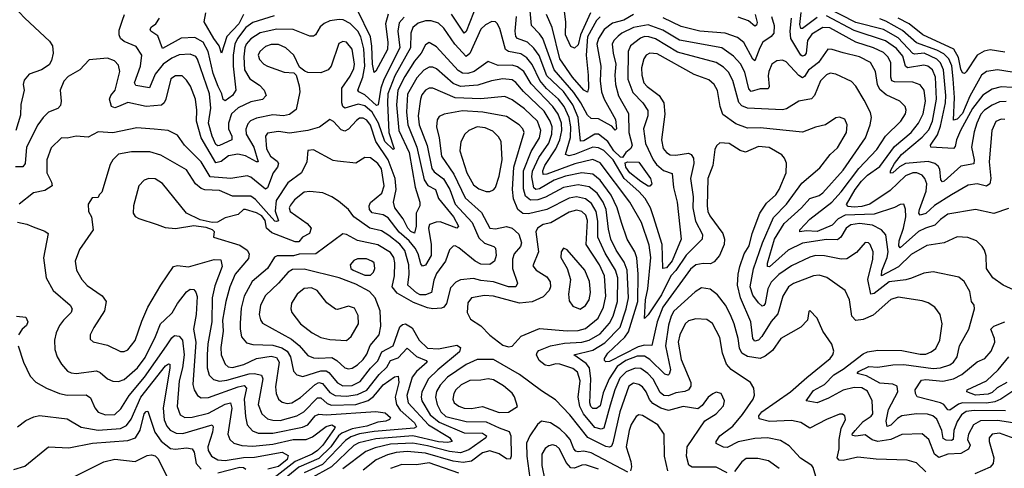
# Model space of a CAD drawing. Extents: x 1246169 to 1426871, y 660025 to 763458.
# Tile 53 of 256: x 1274208 to 1279562, y 691889 to 694327. Entities that reach past the tile are written whole.
import ezdxf

# ---------------------------------------------------------------- set-up
doc = ezdxf.new("R2010")
doc.units = 0

msp = doc.modelspace()

# ---------------------------------------------------------------- linework, layer by layer
at = {"layer": '0CON20XD'}
for points in [[(1276715, 694468.1), (1276635, 694263.3), (1276625, 694254.6), (1276556.6, 694356.6)], [(1274142.7, 694435), (1274235, 694335.5), (1274370.5, 694210.5), (1274386.5, 694185), (1274389.5, 694145), (1274380.5, 694105), (1274368.1, 694081.9), (1274326, 694055), (1274258.9, 694031.1), (1274232.2, 693997.8), (1274226.7, 693975), (1274231.9, 693945), (1274214, 693866), (1274212.1, 693807.9), (1274187.5, 693725)], [(1277311.3, 694365), (1277256.7, 694245), (1277245, 694191.5), (1277225, 694171.8), (1277205, 694180.8), (1277176, 694245), (1277177.3, 694315), (1277164.3, 694415)], [(1279605, 693958.7), (1279545, 693963), (1279495, 693950), (1279445, 693918), (1279388.4, 693845), (1279323.9, 693725), (1279302.3, 693675), (1279295, 693637.5), (1279285, 693627.5), (1279162.5, 693635), (1279161.1, 693645), (1279198.6, 693701.4), (1279215, 693748.5), (1279241.8, 693875), (1279243.7, 693915), (1279231.8, 694055), (1279215, 694093.3), (1279195, 694113.6), (1279126.7, 694145), (1279075, 694139.8), (1279065, 694144.3), (1278985, 694228.5), (1278905, 694273.2), (1278755, 694311.6), (1278595, 694393.4)], [(1276148.6, 693861.4), (1276085, 693918.5), (1276052.7, 693935), (1276045.9, 693945), (1276073.8, 694015), (1276084.2, 694075), (1276078.4, 694168.4), (1276063.4, 694235), (1276046.9, 694265), (1276005, 694306.8), (1275966.8, 694326.8), (1275945, 694329.2), (1275895, 694321.6), (1275863.2, 694306.8), (1275842, 694288), (1275816.4, 694245), (1275805, 694238.2), (1275785, 694237.8), (1275695, 694274.7), (1275606.4, 694276.4), (1275515, 694256.2), (1275465, 694223.9), (1275438.8, 694195), (1275431.2, 694175), (1275425.8, 694125), (1275430.6, 694055), (1275458.4, 694005), (1275511.2, 693971.2), (1275537.9, 693945), (1275547.9, 693915), (1275527.3, 693892.7), (1275465, 693881), (1275395, 693848.1), (1275359.7, 693815), (1275342.6, 693765), (1275342.3, 693735), (1275360.7, 693695), (1275362.2, 693675), (1275295, 693643.8), (1275285, 693641.4), (1275275, 693648.9), (1275253.6, 693693.6), (1275234.9, 693765), (1275246.7, 693846.7), (1275240.3, 693925), (1275175, 694113.5), (1275165, 694126.5), (1275135, 694139.5), (1275075, 694136.2), (1275035, 694117.6), (1274987.2, 694085), (1274945, 694032), (1274912.8, 693957.2), (1274839, 693969), (1274832.4, 693985), (1274865.2, 694075), (1274872.7, 694135), (1274840.9, 694180.9), (1274775, 694208.7), (1274755.3, 694225), (1274748.2, 694245), (1274748.8, 694271.2), (1274766.5, 694325), (1274778, 694355)], [(1275591.2, 694348.8), (1275475, 694311.7), (1275436.7, 694285), (1275392.7, 694225), (1275378.4, 694195), (1275367.8, 694135), (1275368.4, 694075), (1275382.3, 693945), (1275364.6, 693915), (1275325, 693886.4), (1275315, 693894), (1275307.1, 693925), (1275286.6, 693965), (1275260.7, 694035), (1275232.3, 694155), (1275205, 694205.7), (1275160.6, 694230.6), (1275085, 694227.5), (1274985, 694170.5), (1274959.2, 694239.2), (1274921.4, 694265), (1274917.1, 694275), (1274925, 694289.4), (1274947.5, 694305), (1274967.1, 694335)], [(1275425.5, 694355), (1275400, 694305), (1275335, 694235.7), (1275305, 694145.8), (1275292.3, 694185), (1275262.7, 694225), (1275211.5, 694315), (1275220, 694365)], [(1276212.1, 694357.9), (1276196.4, 694305), (1276210, 694205), (1276208.4, 694165), (1276145, 694046.7), (1276135, 694040.8), (1276125.4, 694085.4), (1276123.5, 694183.5), (1276114.9, 694235), (1276045, 694380)], [(1276298.2, 694341.8), (1276270.4, 694309.6), (1276264.8, 694265.2), (1276275.4, 694175), (1276188.4, 694001.6), (1276171.4, 693955), (1276157, 693865), (1276148.6, 693861.4)], [(1279585, 693300.6), (1279505, 693273.5), (1279405.3, 693295.3), (1279255, 693269.4), (1279215, 693240.9), (1279185, 693209.7), (1279133.6, 693195), (1279095, 693175.9), (1278995, 693087.8), (1278988.5, 693098.5), (1278989.4, 693125), (1279013.8, 693195), (1279026, 693255), (1279025, 693297.5), (1279015, 693324.2), (1278995, 693322.2), (1278964.3, 693305.8), (1278855, 693269.8), (1278695.8, 693264.2), (1278658.1, 693245), (1278625, 693211.2), (1278545, 693175.9), (1278485, 693180.4), (1278450, 693175), (1278449.4, 693185), (1278505, 693242.8), (1278623.8, 693335), (1278675, 693390.9), (1278771, 693519), (1278868.8, 693621.2), (1278915.6, 693694.4), (1278999.3, 693775), (1279023.8, 693815), (1279027.7, 693835), (1279021.9, 693855), (1278994.1, 693884.1), (1278918.8, 693918.8), (1278885, 693947.8), (1278871.6, 693975), (1278860.8, 694045), (1278833.8, 694095), (1278775, 694125.6), (1278685, 694147.1), (1278625, 694166.2), (1278603.1, 694166.9), (1278550.8, 694095), (1278497.7, 694052.3), (1278475, 694017.9), (1278465, 694012), (1278445, 694023.5), (1278375, 694098.5), (1278355, 694107.1), (1278325, 694104.6), (1278297.3, 694085), (1278280.6, 694045), (1278276.9, 694023.1), (1278282.8, 693965), (1278278.3, 693951.7), (1278235, 693951.1), (1278185, 693937.9), (1278172, 693952), (1278151.8, 694041.8), (1278127.2, 694087.2), (1278089.8, 694129.8), (1278025, 694174.3), (1277795, 694216.7), (1277705, 694271.2), (1277625, 694300.1), (1277545, 694285.8), (1277481.8, 694255), (1277461.8, 694238.2), (1277439.3, 694215), (1277430.4, 694195), (1277434.4, 694145), (1277449.6, 694085), (1277444.3, 694025), (1277448, 693975), (1277463.7, 693913.7), (1277517.9, 693817.9), (1277519.6, 693715), (1277537.7, 693645), (1277531.9, 693628.1), (1277504.5, 693605), (1277485, 693578.1), (1277475, 693579.3), (1277438.5, 693615), (1277405.7, 693665.7), (1277355, 693705.2), (1277335, 693704.8), (1277275, 693668.9), (1277257.8, 693667.8), (1277243.8, 693795), (1277215.8, 693865), (1277165, 693936.2), (1277075, 694022.7), (1277032.3, 694132.3), (1277003.2, 694173.2), (1276968.7, 694205), (1276915, 694224.3), (1276905.2, 694235.2), (1276901.3, 694265), (1276909.8, 694345)], [(1277545, 694355.1), (1277493.8, 694325), (1277431.2, 694308.8), (1277386.5, 694273.5), (1277355.2, 694225), (1277346.7, 694195), (1277367.5, 694075), (1277363.4, 693995), (1277371.5, 693935), (1277385.4, 693895.4), (1277448.4, 693785), (1277453.8, 693735), (1277445, 693726.9), (1277428.1, 693748.1), (1277405, 693760.8), (1277355, 693789.1), (1277315, 693790), (1277295, 693807.5), (1277260, 693875), (1277221.1, 693931.1), (1277114.8, 694055), (1277052, 694225), (1277035, 694250.9), (1276990.3, 694295), (1276984.4, 694375)], [(1277365, 694343.3), (1277345, 694322.2), (1277296, 694235), (1277288.3, 694135), (1277299.8, 694025), (1277300.7, 693955), (1277295, 693933.8), (1277275, 693944.7), (1277214.2, 694015), (1277145.7, 694115), (1277104, 694285), (1277072.1, 694355)], [(1278295.3, 694345), (1278310.9, 694295), (1278309.2, 694255), (1278295, 694236.4), (1278248.2, 694205), (1278231.7, 694175), (1278205, 694104.4), (1278195, 694112.5), (1278145, 694203.9), (1278110.4, 694230.4), (1278043.7, 694253.7), (1277906.2, 694265), (1277805, 694290), (1277707.2, 694337.2)], [(1278207.5, 694355), (1278218.2, 694311.8), (1278215, 694298.1), (1278205, 694291.8), (1278170.6, 694320.6), (1278115, 694341.2)], [(1279565, 693784.6), (1279545, 693786.2), (1279515.3, 693774.7), (1279493.8, 693725), (1279480, 693555), (1279488.4, 693465), (1279483.8, 693435), (1279465, 693422.2), (1279415, 693434.7), (1279365, 693428), (1279275.5, 693374.5), (1279182.3, 693317.7), (1279135, 693274.2), (1279104.2, 693264.2), (1279097.5, 693275), (1279100, 693295), (1279136.2, 693395), (1279140.5, 693435), (1279129.7, 693465), (1279115, 693482.8), (1279085.8, 693495), (1279065, 693495.2), (1279025, 693478.4), (1278940.6, 693399.4), (1278831.3, 693325), (1278788, 693312), (1278745, 693308.3), (1278712.6, 693312.6), (1278702.9, 693322.9), (1278750.7, 693405), (1278785, 693450.2), (1278817.9, 693482.1), (1278885, 693530), (1278965, 693638), (1279054.8, 693715), (1279094.8, 693765), (1279119.8, 693815), (1279133.3, 693885), (1279126.2, 693945), (1279103.9, 693973.9), (1279065, 693987.6), (1278965, 693989), (1278951.1, 693995), (1278944.8, 694014.8), (1278945.2, 694095), (1278928.2, 694125), (1278905, 694148.4), (1278850, 694175), (1278755, 694205.2), (1278613.6, 694283.6), (1278575, 694285.5), (1278515, 694248.1), (1278491.7, 694215), (1278484.7, 694145), (1278475, 694132.8), (1278465, 694129.6), (1278455, 694135.4), (1278401.6, 694225), (1278398.2, 694265), (1278405.5, 694335)], [(1278545, 694339.4), (1278465, 694279.5), (1278455, 694279.6), (1278450.4, 694300.4), (1278457.1, 694367.1)], [(1279397.5, 693717.5), (1279383, 693635), (1279398.8, 693565), (1279396.1, 693543.9), (1279325, 693530.5), (1279235, 693449.2), (1279225, 693445.6), (1279217.3, 693457.3), (1279210.7, 693515), (1279201.8, 693531.8), (1279185, 693545.2), (1279147.2, 693557.2), (1279024.5, 693545.5), (1278992.6, 693527.4), (1278955, 693494.7), (1278942.8, 693492.8), (1278942.9, 693505), (1278964.5, 693545), (1279003, 693595), (1279115, 693689), (1279150.9, 693729.1), (1279170.9, 693775), (1279193.8, 693895), (1279187.1, 694015), (1279170.7, 694055), (1279145.4, 694075), (1279125, 694079.6), (1279035, 694065.3), (1279024.4, 694074.4), (1279009.7, 694129.7), (1278975, 694170), (1278915, 694213), (1278745, 694269), (1278595, 694348.2)], [(1279605, 694041.5), (1279525, 694054.8), (1279465, 694045.3), (1279437.2, 694025), (1279375, 693911.7), (1279335, 693816.9), (1279305, 693786.1), (1279285, 693781.4), (1279290.9, 693905), (1279284.1, 694005.9), (1279276.2, 694076.2), (1279260.4, 694115), (1279232.5, 694142.5), (1279195, 694162.6), (1279085, 694200.9), (1279008.7, 694268.7), (1278918.5, 694318.5), (1278885, 694332.1)], [(1279565, 694150.3), (1279485, 694162.7), (1279453.2, 694156.7), (1279414.8, 694135.2), (1279355, 694043.3), (1279345, 694035.6), (1279335, 694038.1), (1279325, 694058.6), (1279312.5, 694122.5), (1279287.1, 694167.1), (1279118.9, 694245), (1279044.9, 694304.9), (1278985, 694335.6)], [(1278728.2, 693211.8), (1278702.1, 693195), (1278672.4, 693145), (1278655, 693131.2), (1278595, 693132.4), (1278465, 693112), (1278387.2, 693075), (1278285, 692984.8), (1278275, 692986), (1278273.4, 693003.4), (1278312.3, 693135), (1278365, 693219.7), (1278458.9, 693305), (1278505, 693355.8), (1278555, 693372.3), (1278575, 693386.9), (1278685, 693509.7), (1278807.5, 693685), (1278832.7, 693755), (1278839.2, 693795), (1278833.4, 693823.4), (1278800.7, 693890.7), (1278755, 693966.9), (1278731.1, 693991.1), (1278645, 694031.3), (1278615, 694037.3), (1278595, 694027.2), (1278562.8, 693995), (1278530, 693915), (1278513.6, 693896.4), (1278445, 693884.6), (1278376.8, 693843.2), (1278355, 693836.8), (1278165, 693846.1), (1278135, 693858.9), (1278117.7, 693877.7), (1278085, 693996.9), (1278061.9, 694041.9), (1278035, 694069.2), (1277995.4, 694095), (1277785, 694151.4), (1277665, 694222.8), (1277628, 694235), (1277605, 694235.2), (1277583.5, 694226.5), (1277529.1, 694185), (1277517, 694155), (1277514.3, 694004.3), (1277541, 693931), (1277596, 693875), (1277623.9, 693833.9), (1277624.2, 693805), (1277599, 693735), (1277611.5, 693655), (1277652.7, 693565), (1277670.1, 693540.1), (1277708.3, 693508.3), (1277755, 693491.4), (1277762.3, 693415), (1277783.5, 693335), (1277805.2, 693135), (1277755, 693015.9), (1277725, 692979.2), (1277704.5, 692974.5), (1277701.8, 693105), (1277654, 693255), (1277638.3, 693305), (1277608.4, 693355), (1277575, 693394.3), (1277495, 693464.3), (1277434.4, 693565), (1277385, 693616.8), (1277355, 693631.6), (1277325, 693634.1), (1277225.2, 693595.2), (1277195, 693588.1), (1277175.4, 693595), (1277202.2, 693687.8), (1277205.1, 693745), (1277196.3, 693795), (1277169, 693855), (1277138.4, 693895), (1277073.2, 693953.2), (1277037, 693997.1), (1276995, 694083.2), (1276965, 694120), (1276932.4, 694142.4), (1276865, 694154.8), (1276850.3, 694165), (1276818.7, 694278.7), (1276805, 694307.1), (1276795, 694315.6), (1276775, 694317.3), (1276739.8, 694300.2), (1276715, 694275.5), (1276656, 694144), (1276635, 694127.3), (1276574.2, 694195), (1276515, 694280.4), (1276485, 694308.2), (1276445, 694320.5), (1276415, 694321.1), (1276375, 694308.7), (1276344.9, 694285.2), (1276335.2, 694255), (1276332.4, 694175), (1276247.6, 694022.4), (1276210.2, 693925), (1276207.3, 693875), (1276215.9, 693715), (1276243.3, 693625), (1276238.8, 693621.2), (1276193.1, 693665), (1276159.4, 693765), (1276125, 693824.8), (1276085, 693860), (1276049, 693869), (1275975, 693845.9), (1275965, 693855.5), (1275958.6, 693875), (1275959.5, 693955), (1276005, 694021.1), (1276025, 694061.9), (1276029, 694085), (1276015, 694167.5), (1275985.6, 694205), (1275965, 694208.2), (1275942.9, 694197.1), (1275901.1, 694075), (1275885, 694054.4), (1275845, 694038.5), (1275775, 694040), (1275757.9, 694047.9), (1275729.2, 694069.2), (1275698.5, 694135), (1275655, 694174.6), (1275615, 694192.4), (1275575, 694191.8), (1275545, 694182.1), (1275513.5, 694155), (1275504.1, 694135), (1275511.2, 694111.2), (1275534.5, 694085), (1275555, 694073.9), (1275645, 694041.9), (1275699.2, 694039.2), (1275711.2, 694025), (1275728.3, 693968.3), (1275730.4, 693935), (1275711.1, 693838.9), (1275675, 693811.6), (1275642.5, 693805), (1275585, 693810.7), (1275495, 693791.4), (1275463.2, 693776.8), (1275449.1, 693760.9), (1275438.2, 693731.8), (1275439.8, 693705), (1275481, 693635), (1275505, 693554.4), (1275495, 693554.7), (1275435, 693587.7), (1275394.4, 693595.6), (1275342.6, 693587.4), (1275303.1, 693556.9), (1275275, 693549), (1275194.4, 693685), (1275169.4, 693775), (1275171.8, 693835), (1275164.1, 693895), (1275136.4, 693966.4), (1275115, 693999.2), (1275091.3, 694021.3), (1275055, 694022.1), (1275030.3, 694005), (1275003.3, 693895), (1274993.6, 693875), (1274978.1, 693861.9), (1274895, 693855.3), (1274795, 693877.9), (1274744.8, 693855.2), (1274725, 693848.6), (1274706.5, 693855), (1274695.8, 693895), (1274703.1, 693915), (1274727.3, 693945), (1274753.1, 694045), (1274745, 694080), (1274722.9, 694102.9), (1274685, 694119.1), (1274585, 694110), (1274535.6, 694055), (1274471.4, 694018.6), (1274447.6, 693992.4), (1274428.5, 693945), (1274433.6, 693885), (1274428.9, 693861.1), (1274414.6, 693845.4), (1274365, 693824.4), (1274335, 693795.6), (1274306.8, 693755), (1274245.4, 693635), (1274236.7, 693545), (1274225, 693527.8), (1274185, 693527.3)], [(1278932.2, 692207.8), (1278983.5, 692305), (1278980, 692335), (1278956.6, 692346.6), (1278885, 692351.5), (1278812.4, 692392.4), (1278762.5, 692405), (1278768.9, 692415), (1278825, 692442.6), (1278875, 692439.2), (1278955, 692452.1), (1279015, 692452.9), (1279175, 692430.7), (1279215, 692435.2), (1279265, 692451.6), (1279285, 692466.1), (1279304.8, 692495), (1279319.1, 692555), (1279368.2, 692645), (1279400.6, 692755), (1279397.5, 692775), (1279382.7, 692795), (1279375, 692850), (1279344.3, 692905), (1279315, 692928.1), (1279175, 692957.5), (1279125, 692949.2), (1279056.7, 692923.3), (1279026.7, 692913.3), (1278935, 692902.7), (1278855, 692839.5), (1278835.4, 692835.4), (1278819.7, 692915), (1278846.9, 693025), (1278848, 693065), (1278832.9, 693105), (1278823.3, 693115), (1278805, 693117.1), (1278758.5, 693061.5), (1278705, 693027.2), (1278675, 693025.3), (1278585, 693043.3), (1278535, 693044.8), (1278503.8, 693036.2), (1278405, 692989.7), (1278335, 692941.6), (1278295, 692900.8), (1278276, 692865), (1278261.1, 692785), (1278255, 692773.1), (1278245, 692771.1), (1278225, 692788.5), (1278195, 692830.9), (1278179.3, 692875), (1278197.5, 692972.5), (1278247.1, 693115), (1278307.6, 693252.4), (1278377.4, 693325), (1278461.3, 693438.7), (1278558.2, 693521.8), (1278614.8, 693595.2), (1278655, 693630.9), (1278703.1, 693715), (1278708.2, 693755), (1278695, 693786), (1278665, 693798), (1278645, 693793.8), (1278588.8, 693755), (1278535, 693742.5), (1278464.6, 693715.4), (1278235, 693740), (1278165, 693736.9), (1278101.1, 693761.1), (1278031.9, 693811.9), (1278016.3, 693855), (1278002.9, 693942.9), (1277985, 693975.6), (1277955, 694000.9), (1277875, 694030.3), (1277675, 694140.9), (1277635, 694145.2), (1277615, 694135.3), (1277602.4, 694115), (1277588.4, 694065), (1277590.5, 694025), (1277602.5, 693985), (1277619.3, 693965), (1277685, 693914.7), (1277710.6, 693875), (1277715.5, 693814.5), (1277697, 693675), (1277706.9, 693626.9), (1277724.8, 693604.8), (1277745, 693592.6), (1277775, 693590.5), (1277845, 693602.1), (1277859.4, 693595), (1277871.5, 693575), (1277874.1, 693545), (1277854.8, 693465), (1277869.4, 693365), (1277867.3, 693305), (1277882.6, 693232.6), (1277920, 693160), (1277918, 693135), (1277831.7, 693048.3), (1277775.1, 692964.9), (1277748, 692935), (1277697.9, 692832.1), (1277625, 692723.5), (1277605, 692702.5), (1277610.6, 692805), (1277622.6, 692865), (1277639.3, 693035), (1277631.5, 693101.5), (1277588.8, 693225), (1277525, 693335.4), (1277365, 693549.4), (1277325, 693567), (1277225.7, 693544.3), (1277075, 693487.6), (1277055, 693486.7), (1277051.7, 693505), (1277062.6, 693535), (1277123.8, 693625), (1277145.6, 693675), (1277156.5, 693725), (1277154.1, 693765), (1277135, 693814.7), (1277106.5, 693855), (1276989.4, 693979.4), (1276948.3, 694045), (1276915, 694070.6), (1276885, 694079.6), (1276809, 694079), (1276755, 694100.5), (1276679.1, 694045), (1276645, 694034.8), (1276615, 694037.3), (1276591.9, 694051.9), (1276475, 694180.3), (1276435, 694203.2), (1276415, 694191.1), (1276391.5, 694145), (1276355, 694102.1), (1276302.1, 694017.9), (1276263.9, 693945), (1276256.6, 693865), (1276269.7, 693725), (1276324.9, 693605), (1276357.8, 693417.8), (1276383.6, 693336.4), (1276383.5, 693315), (1276362.9, 693275), (1276364.4, 693205), (1276355, 693166.7), (1276335, 693176.4), (1276317.5, 693195), (1276292.6, 693245), (1276247.3, 693305), (1276240.8, 693335), (1276254.6, 693405), (1276250.3, 693465), (1276212.2, 693565), (1276143.7, 693665), (1276115, 693754.6), (1276095, 693780.5), (1276075, 693792.6), (1276055, 693791.4), (1276039.8, 693780.2), (1275995, 693732.1), (1275975, 693721.1), (1275955, 693728.5), (1275915, 693774.5), (1275895, 693784.4), (1275837.6, 693742.4), (1275775, 693724.8), (1275675, 693710), (1275615, 693719.3), (1275555, 693710.9), (1275544.6, 693695), (1275549.5, 693625), (1275571.9, 693585), (1275608.4, 693558.4), (1275615.8, 693545), (1275609.2, 693525), (1275585.8, 693495), (1275555, 693413.5), (1275545, 693405.4), (1275465, 693472.3), (1275445, 693479.4), (1275355, 693464.2), (1275242.8, 693472.8), (1275195, 693555.3), (1275103.2, 693645), (1275065, 693699.5), (1275015, 693724.6), (1274938.1, 693731.9), (1274845, 693740), (1274715, 693713.2), (1274635, 693717.5), (1274580.6, 693689.4), (1274515, 693694.6), (1274465, 693683.3), (1274435, 693684.4), (1274379.2, 693630.8), (1274355.2, 693565), (1274355.8, 693495), (1274381.3, 693445), (1274383.6, 693425), (1274345, 693399.3), (1274283.5, 693386.5), (1274204.6, 693325.4)], [(1279692.5, 692122.5), (1279525, 692149.3), (1279432.9, 692147.1), (1279395.2, 692124.8), (1279366.9, 692075), (1279362.6, 692045), (1279376.2, 692015), (1279366.9, 691993.1), (1279325, 691968.9), (1279255, 691965.2), (1279205, 691947.3), (1279182.6, 691965), (1279152, 692045), (1279115, 692076.2), (1279005, 692073.2), (1278944.4, 692045.6), (1278875, 692034.2), (1278843, 692043), (1278805, 692070.6), (1278753.8, 692063.8), (1278737.3, 692067.3), (1278734.7, 692075), (1278750.2, 692095), (1278795, 692142.5), (1278838.1, 692171.9), (1278847.2, 692185), (1278842.7, 692255), (1278817.7, 692307.7), (1278786.3, 692326.3), (1278745, 692328.1), (1278685, 692314.1), (1278605, 692269.5), (1278545, 692244.1), (1278483.8, 692255), (1278525, 692312.4), (1278585, 692345.2), (1278635, 692397.4), (1278685, 692427.2), (1278795, 692510.7), (1278817.7, 692522.3), (1278875, 692530.5), (1279005, 692529), (1279105, 692509), (1279135, 692509.1), (1279165, 692521.1), (1279189.5, 692540.5), (1279212.2, 692585), (1279223.8, 692675), (1279212.9, 692725), (1279185, 692765.5), (1279148.5, 692788.5), (1279115, 692798.4), (1278985, 692818.8), (1278944.4, 692805.6), (1278849.6, 692720.4), (1278795, 692698.5), (1278755, 692692.7), (1278733.2, 692715), (1278720, 692805), (1278697.1, 692855), (1278596.6, 692926.6), (1278555, 692938.2), (1278525, 692934.7), (1278415, 692893.7), (1278388.2, 692875), (1278356.9, 692825), (1278330.7, 692729.3), (1278295, 692687.7), (1278242.7, 692605), (1278225, 692585.9), (1278205, 692579.6), (1278194.5, 692594.5), (1278183.1, 692685), (1278127.7, 692815), (1278110.6, 692885), (1278114.3, 692945), (1278124, 692986), (1278147.1, 693055), (1278175, 693098.5), (1278191.5, 693165), (1278231.7, 693275), (1278269.6, 693330.4), (1278319.4, 693375), (1278337.8, 693405), (1278374.8, 693495), (1278378.3, 693548.3), (1278367.3, 693575), (1278352.2, 693592.2), (1278282.6, 693632.6), (1278225, 693638.8), (1278155, 693607.8), (1278125, 693616.1), (1278065, 693653.8), (1278015, 693658.1), (1277997.4, 693642.6), (1277987.7, 693622.3), (1277977.1, 693535), (1277949.8, 693465), (1277946.4, 693315), (1277950.4, 693285), (1277961.1, 693261.1), (1278032, 693165), (1278040, 693135), (1278039.2, 693105), (1278013.5, 693046.5), (1277985, 693010.5), (1277965, 693001.2), (1277925, 693002.7), (1277885, 692995.3), (1277855, 692972.2), (1277705, 692764.3), (1277673.6, 692685), (1277645, 692557.3), (1277605, 692557.7), (1277571.7, 692548.3), (1277415, 692469.3), (1277395, 692467.7), (1277387.7, 692475), (1277388.6, 692485), (1277406.3, 692515), (1277497.6, 692602.4), (1277518.7, 692631.3), (1277569.5, 692795), (1277571.2, 692945), (1277563.4, 693033.4), (1277552.1, 693065), (1277511.4, 693135), (1277479.5, 693225), (1277456.3, 693305), (1277423.9, 693373.9), (1277365, 693454.8), (1277325, 693487.6), (1277265, 693494.5), (1277175, 693477.3), (1277115, 693455.1), (1277035, 693407.6), (1277015, 693404.8), (1277002.7, 693412.7), (1276992.7, 693472.7), (1276996.8, 693503.2), (1277030.9, 693579.1), (1277085, 693656), (1277101, 693705), (1277102.4, 693745), (1277092.7, 693775), (1277060.3, 693830.3), (1276946.6, 693936.6), (1276905, 693986.7), (1276885, 693999.8), (1276835, 694006.3), (1276774.1, 693995.9), (1276698.8, 693971.2), (1276605, 693964.8), (1276565, 693980.2), (1276475, 694060), (1276455, 694069.5), (1276435, 694069.2), (1276406.1, 694053.9), (1276367.8, 694012.2), (1276316.9, 693923.1), (1276310.4, 693825), (1276317.9, 693755), (1276367.1, 693635), (1276406.7, 693456.7), (1276426.9, 693426.9), (1276468.4, 693405), (1276486, 693356), (1276567.4, 693255), (1276593.1, 693205), (1276585, 693194.7), (1276495, 693228.8), (1276472.5, 693227.5), (1276435.7, 693214.3), (1276430.7, 693195), (1276445.8, 693105.8), (1276445.9, 693045), (1276415, 692993.6), (1276398.3, 692988.3), (1276388.9, 693001.1), (1276374.5, 693055), (1276358.5, 693085), (1276325, 693125.5), (1276271.8, 693171.7), (1276211.2, 693251.2), (1276185, 693266.6), (1276125, 693277.7), (1276110, 693295), (1276108.9, 693315), (1276116.2, 693333.8), (1276176.4, 693385), (1276189, 693425), (1276175, 693517.1), (1276155, 693545.9), (1276115, 693576.8), (1276085, 693578.2), (1276035, 693548.1), (1275935, 693557.9), (1275912.8, 693562.8), (1275805, 693620.5), (1275775, 693617.1), (1275768.9, 693555), (1275740.4, 693495), (1275665, 693440.4), (1275602.6, 693345), (1275596.1, 693286.1), (1275615.3, 693234.7), (1275605, 693229.6), (1275595, 693232.9), (1275547.7, 693285), (1275490.7, 693350.7), (1275465, 693367.7), (1275365, 693367.3), (1275295, 693398.7), (1275215, 693403.4), (1275195, 693410.7), (1275164.5, 693435), (1275115, 693510.9), (1274975, 693591.6), (1274915, 693609.1), (1274815, 693608.5), (1274745, 693596.1), (1274715, 693565.6), (1274699.6, 693540.4), (1274655, 693390), (1274640, 693375), (1274635, 693360), (1274601.7, 693358.3), (1274580, 693325), (1274582.5, 693285), (1274598.8, 693255), (1274606.9, 693185), (1274532.2, 693077.8), (1274510, 693015), (1274516.7, 692965), (1274545, 692914.4), (1274575, 692882.9), (1274657, 692827), (1274678.7, 692795), (1274669.2, 692745), (1274610, 692655), (1274590.8, 692615), (1274591.7, 692591.7), (1274607, 692577), (1274685, 692557.8), (1274755, 692524.4), (1274775, 692524.4), (1274795, 692533.6), (1274835, 692583.1), (1274871, 692689), (1274904.6, 692765), (1274975.3, 692884.7), (1275045, 692985.5), (1275065, 692991.3), (1275125, 692984.1), (1275265, 693023.4), (1275302.1, 693022.1), (1275309.5, 692985), (1275268.4, 692881.6), (1275254.8, 692815), (1275252.6, 692685), (1275231, 692565), (1275227.6, 692505), (1275227.1, 692435), (1275238.8, 692395), (1275261.6, 692371.6), (1275295, 692363.3), (1275335, 692367.7), (1275455, 692402.6), (1275485, 692403.5), (1275521.9, 692395), (1275529, 692375), (1275504.8, 692235), (1275524.2, 692185), (1275555, 692158.6), (1275585, 692150.4), (1275625, 692149.2), (1275715, 692173.3), (1275753.4, 692196.6), (1275827.4, 692272.6), (1275845, 692271.7), (1275880.4, 692240.4), (1275902.6, 692232.6), (1276035, 692236.5), (1276102.6, 692257.4), (1276131.5, 692278.5), (1276154.2, 692305), (1276185, 692342.3), (1276245, 692385.3), (1276265, 692390.6), (1276270.3, 692355), (1276250.1, 692275), (1276256.1, 692235), (1276276.8, 692205), (1276355, 692136.3), (1276366.4, 692113.6), (1276353.3, 692106.7), (1276135, 692089.6), (1276055, 692075.5), (1276009.2, 692060.8), (1275980.1, 692039.9), (1275855, 691910.4), (1275754.9, 691865.1)], [(1279135, 691870.4), (1279085, 691917.9), (1279034, 691934), (1278865, 691938.4), (1278765, 691949.3), (1278685, 691931.2), (1278663, 691933), (1278653.9, 691945), (1278663.9, 691995), (1278663.7, 692046.3), (1278675.6, 692104.4), (1278697.5, 692155), (1278694.3, 692174.3), (1278682.9, 692182.9), (1278665, 692183.1), (1278595, 692154.5), (1278505, 692107.5), (1278455, 692137.7), (1278405, 692149.6), (1278285, 692144), (1278228, 692158), (1278226.6, 692175), (1278243.6, 692195), (1278399.3, 692305), (1278487.4, 692382.6), (1278614.5, 692485), (1278629.5, 692505), (1278634.5, 692525), (1278623.8, 692563.8), (1278574.4, 692635), (1278544.3, 692705), (1278505, 692747.5), (1278498.3, 692741.7), (1278490.8, 692695), (1278454.7, 692655.3), (1278347.5, 692595), (1278301, 692529), (1278262.3, 692497.7), (1278235, 692486.3), (1278165, 692497), (1278134.7, 692515), (1278122.4, 692542.4), (1278114.8, 692595), (1278092.7, 692675), (1278073.8, 692723.8), (1278046.1, 692775), (1278002.1, 692832.1), (1277962.1, 692862.1), (1277915, 692870), (1277881.5, 692848.5), (1277765, 692743.4), (1277749.5, 692715), (1277736.1, 692666.1), (1277720, 692555), (1277746.4, 692425), (1277740, 692400), (1277734.4, 692395.6), (1277715, 692400.7), (1277635, 692481), (1277605, 692498.3), (1277565, 692497.6), (1277504.7, 692475), (1277457.2, 692442.8), (1277413.2, 692375), (1277380.5, 692299.5), (1277365, 692229.2), (1277345, 692213.3), (1277325, 692213.4), (1277313.7, 692225), (1277308.2, 692245), (1277313.5, 692375), (1277305.4, 692435), (1277287.7, 692457.7), (1277221.5, 692505), (1277325, 692531.5), (1277389.3, 692570.7), (1277473.8, 692656.2), (1277506.1, 692755), (1277517.8, 692815), (1277511.6, 692965), (1277495, 693008.7), (1277451.5, 693075), (1277422.1, 693135), (1277409.1, 693189.1), (1277396.9, 693295), (1277381.3, 693335), (1277347.6, 693385), (1277305, 693419), (1277245, 693429.2), (1277164.9, 693415.1), (1277067.7, 693362.3), (1277025, 693347.7), (1276985, 693346.3), (1276957.8, 693367.8), (1276947.9, 693407.9), (1276947.2, 693505), (1276989.8, 693610.2), (1277033.7, 693685), (1277041.9, 693725), (1277023.9, 693775), (1276952.6, 693842.6), (1276885, 693891.9), (1276845, 693909.5), (1276715, 693896.3), (1276575, 693903.1), (1276455, 693954.6), (1276435, 693954.6), (1276415, 693943.6), (1276395, 693919.5), (1276386.8, 693895), (1276375.2, 693805), (1276379.6, 693755), (1276423.3, 693643.3), (1276448.2, 693518.2), (1276461.2, 693501.2), (1276512, 693462), (1276546.2, 693405), (1276575, 693325.3), (1276667.4, 693225), (1276705, 693141.7), (1276735, 693113.3), (1276785.2, 693095.2), (1276795.8, 693085.8), (1276798.8, 693045), (1276790, 693015), (1276764.1, 692995.9), (1276715, 692999.4), (1276685, 693014.7), (1276595, 693087.8), (1276575, 693097.8), (1276565, 693095.8), (1276545, 693075.8), (1276522.9, 693015), (1276475, 692947.8), (1276459, 692911), (1276446.5, 692845), (1276415, 692831.6), (1276385, 692832), (1276365, 692842.3), (1276319.1, 692885), (1276325.5, 692945), (1276323, 692995), (1276302.6, 693072.6), (1276275, 693106.6), (1276215, 693154.8), (1276175, 693179.7), (1276110.9, 693195), (1276025, 693256.2), (1275996.4, 693295), (1275941.1, 693341.1), (1275905, 693365.4), (1275855.7, 693385.7), (1275785.8, 693394.2), (1275755, 693390), (1275701.8, 693348.2), (1275679.9, 693320.1), (1275673.1, 693305), (1275678.4, 693285), (1275770.1, 693220.1), (1275792.1, 693195), (1275784, 693166), (1275745.6, 693145), (1275725, 693120), (1275705, 693119), (1275578.2, 693168.2), (1275549.2, 693195), (1275543.1, 693235), (1275525, 693260.7), (1275495, 693277.3), (1275435, 693295.4), (1275424.6, 693295.4), (1275395, 693268.6), (1275325, 693250.8), (1275282.5, 693227.5), (1275255, 693225.3), (1275189.1, 693239.1), (1275115.4, 693275.4), (1274985, 693436.7), (1274945, 693461.9), (1274910, 693465), (1274885, 693454.2), (1274856.4, 693423.6), (1274826, 693315), (1274824.2, 693275), (1274835, 693257.5), (1274855, 693246.7), (1274955, 693214), (1274998.1, 693198.1), (1275055, 693192.5), (1275155, 693209.2), (1275220.5, 693200.5), (1275255, 693186.7), (1275266.1, 693176.1), (1275262.5, 693145), (1275405, 693101.5), (1275445, 693074.5), (1275455.3, 693055), (1275451.4, 693028.6), (1275379, 692945), (1275350, 692875), (1275328.4, 692795), (1275311.4, 692695), (1275314.8, 692635), (1275301.5, 692545), (1275302.6, 692505), (1275324.2, 692454.2), (1275341.3, 692441.3), (1275365, 692437.2), (1275426.6, 692453.4), (1275495, 692486.5), (1275575, 692499), (1275605, 692491.1), (1275618.3, 692465), (1275599, 692331), (1275601.6, 692295), (1275614.3, 692264.3), (1275635, 692247.9), (1275661.8, 692241.8), (1275686.9, 692245), (1275735, 692273.3), (1275814.7, 692345.3), (1275835, 692356.2), (1275855, 692350), (1275895, 692301.6), (1275923.8, 692283.8), (1275985, 692280.9), (1276045, 692289.2), (1276095, 692313.1), (1276161.7, 692398.3), (1276205, 692439.2), (1276224.6, 692475.4), (1276265, 692490.2), (1276315, 692542.3), (1276365, 692497.5), (1276418.5, 692475), (1276423.1, 692465), (1276364.7, 692415), (1276342.3, 692385), (1276312.8, 692285), (1276319.8, 692245), (1276430.3, 692125), (1276544.5, 692055.5), (1276559.4, 692035), (1276535, 692029.8), (1276485, 692032.2), (1276344.9, 692064.9), (1276145, 692049.9), (1276052, 692028), (1276025, 692012.4), (1275903.3, 691896.7), (1275785, 691830.8)], [(1279572.5, 693882.5), (1279535, 693880.4), (1279495, 693863.2), (1279455, 693835.7), (1279435, 693813.5), (1279411.6, 693765), (1279397.5, 693717.5)], [(1278547.7, 691807.7), (1278522.9, 691892.9), (1278514.6, 691904.6), (1278453.8, 691943.8), (1278391.4, 692011.4), (1278345, 692040.6), (1278275, 692054.8), (1278205, 692050.6), (1278115, 692032.8), (1278055, 692001.6), (1278035, 692004.7), (1277995, 692024.2), (1277994.4, 692035), (1278015.6, 692065), (1278085, 692118.3), (1278139.1, 692180.9), (1278195.5, 692264.5), (1278203, 692287), (1278200, 692325), (1278182.1, 692355), (1278076.5, 692426.5), (1278051.1, 692455), (1278029.2, 692515), (1278015, 692600), (1277975, 692676.4), (1277945, 692697.9), (1277885, 692701.8), (1277845, 692690.5), (1277825.6, 692674.4), (1277797.4, 692615), (1277788, 692575), (1277805, 692480.6), (1277858.1, 692355), (1277857.9, 692335), (1277845.4, 692315), (1277825, 692306.1), (1277775, 692299.4), (1277735, 692283.1), (1277711.1, 692285), (1277691, 692301), (1277652.6, 692372.6), (1277624.3, 692405), (1277585, 692431), (1277555, 692432.7), (1277505, 692413), (1277471.5, 692378.5), (1277443.3, 692315), (1277417.9, 692232.1), (1277385, 692107.5), (1277368.9, 692101.1), (1277335, 692111.6), (1277273.5, 692185), (1277253.9, 692225), (1277245.5, 692275), (1277256.2, 692365), (1277241.8, 692411.8), (1277215, 692431.1), (1277145, 692454.8), (1277123.4, 692456.6), (1277085, 692446.5), (1277065, 692449.1), (1277031.8, 692475), (1277018.8, 692505), (1277020.9, 692519.1), (1277030.8, 692529.2), (1277094.9, 692555.1), (1277170.4, 692569.6), (1277265, 692573.9), (1277305, 692584.8), (1277365, 692620), (1277415, 692677.1), (1277435, 692715.5), (1277458.2, 692795), (1277460.5, 692925), (1277448, 692965), (1277391.1, 693058.9), (1277351.5, 693145), (1277351.7, 693231.7), (1277342.9, 693285), (1277317.7, 693327.7), (1277285, 693353), (1277235.6, 693364.4), (1277195, 693357.8), (1277073.5, 693296.5), (1276975, 693272.3), (1276943.1, 693273.1), (1276916.5, 693296.5), (1276893.7, 693353.7), (1276887.2, 693405), (1276894.6, 693525.4), (1276950.6, 693715), (1276944.6, 693735), (1276924.5, 693755), (1276855, 693801.6), (1276725.5, 693825.5), (1276615, 693832), (1276515.3, 693814.7), (1276488.5, 693801.5), (1276477.1, 693782.9), (1276474.7, 693745), (1276489.1, 693685), (1276501.5, 693585), (1276568, 693488), (1276629.3, 693359.3), (1276719.1, 693279.1), (1276764.5, 693194.5), (1276795, 693189.8), (1276855, 693202.7), (1276885, 693194.7), (1276921.7, 693161.7), (1276936.8, 693115), (1276930.8, 693095), (1276896.9, 693055), (1276887.8, 693025), (1276887.3, 692975), (1276914.6, 692895), (1276905, 692875.6), (1276866.2, 692875), (1276785, 692902.5), (1276715, 692910), (1276675, 692921.2), (1276605, 692913.6), (1276578.7, 692901.3), (1276550.4, 692869.6), (1276528.8, 692785), (1276515, 692765.4), (1276500.6, 692759.4), (1276455, 692755.6), (1276425, 692760.3), (1276350, 692790), (1276260.1, 692840.1), (1276232.6, 692875), (1276246.5, 692935), (1276248.4, 693005), (1276242.2, 693035), (1276225, 693061.5), (1276155, 693104.4), (1276045, 693127.7), (1275985, 693160.4), (1275965, 693162.5), (1275818.6, 693055), (1275726.7, 693053.3), (1275696, 693044), (1275607, 693043), (1275593.1, 693036.9), (1275555.3, 692975), (1275472.4, 692905), (1275428.1, 692825), (1275411.4, 692758.6), (1275407.3, 692677.3), (1275406.1, 692645), (1275414.2, 692604.2), (1275440.7, 692570.7), (1275475, 692561.6), (1275585, 692557.7), (1275633, 692543), (1275661.9, 692525), (1275680.8, 692495), (1275697.4, 692417.4), (1275715, 692397.3), (1275747.6, 692387.6), (1275845, 692419.3), (1275875, 692419.2), (1275889.4, 692409.4), (1275935, 692352.9), (1275965, 692337.3), (1276015, 692338.4), (1276059.6, 692360.4), (1276115.9, 692434.1), (1276156.1, 692473.9), (1276177.1, 692522.9), (1276238.5, 692555), (1276275, 692658.6), (1276288.8, 692671.2), (1276305, 692674), (1276342, 692652), (1276379.5, 692585), (1276425, 692541.9), (1276485, 692537.5), (1276585, 692558.8), (1276604.4, 692545), (1276598.6, 692521.4), (1276482, 692425), (1276431.6, 692375), (1276394.8, 692305), (1276390.6, 692275), (1276394.8, 692255), (1276440.4, 692180.4), (1276489.1, 692139.1), (1276625, 692082.4), (1276725, 692079.5), (1276745.5, 692065), (1276742.2, 692055), (1276650.3, 691989.7), (1276605, 691973.6), (1276545, 691979.6), (1276425, 692011.1), (1276345, 692024.7), (1276225, 692020.1), (1276139.9, 692000.1), (1276089.6, 691980.4), (1275964.2, 691885.8)], [(1276745, 693393.1), (1276765, 693393.8), (1276785, 693402.7), (1276794.6, 693415), (1276815, 693476.2), (1276831, 693565), (1276825.2, 693665), (1276811.3, 693691.3), (1276781, 693721), (1276739.7, 693739.7), (1276695, 693744.7), (1276649.4, 693725), (1276627.9, 693705), (1276607.4, 693662.6), (1276601.8, 693615), (1276638.4, 693495), (1276675, 693430.4), (1276705, 693407.3), (1276745, 693393.1)], [(1277635, 693421.8), (1277625, 693421.8), (1277585, 693447.6), (1277525.4, 693495), (1277503.1, 693525), (1277500.5, 693549.5), (1277515.2, 693554.8), (1277575, 693552.2), (1277638, 693465), (1277645.3, 693435), (1277635, 693421.8)], [(1276865, 692549.1), (1276885, 692553.3), (1276935, 692607.9), (1277035, 692649.1), (1277185, 692635.7), (1277245, 692638.4), (1277285, 692648.4), (1277353.7, 692705), (1277383, 692765), (1277395.7, 692824.3), (1277387.8, 692935), (1277361.2, 692995), (1277287.8, 693105), (1277295.1, 693235), (1277285.4, 693265.4), (1277265, 693285.2), (1277235, 693291.2), (1277195, 693281.9), (1277096.1, 693223.9), (1277054.3, 693215), (1277022.9, 693195), (1277014.7, 693175), (1277029.8, 693065), (1276998.6, 692988.6), (1277017.1, 692965), (1277075, 692930), (1277092.4, 692902.4), (1277093.7, 692875), (1277086.8, 692855), (1277055, 692820.6), (1276995, 692793.5), (1276925, 692786.5), (1276785, 692824.3), (1276735, 692828.3), (1276665, 692815.3), (1276645, 692788), (1276640.3, 692735), (1276659.2, 692699.2), (1276715, 692664.1), (1276763.4, 692613.4), (1276835, 692557.8), (1276865, 692549.1)], [(1274195, 693225.9), (1274246.5, 693216.5), (1274281.7, 693201.7), (1274345, 693178.1), (1274362.5, 693165), (1274337.4, 693032.6), (1274352.5, 692925), (1274390.5, 692855), (1274482.2, 692775), (1274493.5, 692755), (1274487.5, 692735), (1274445.3, 692694.7), (1274423.5, 692665), (1274405.5, 692625), (1274397.7, 692585), (1274399.6, 692535), (1274411.1, 692495), (1274434.3, 692454.3), (1274467.3, 692417.3), (1274487.1, 692407.1), (1274514.7, 692404.7), (1274625, 692417.9), (1274645, 692409.1), (1274685, 692375.4), (1274715, 692362.7), (1274745, 692360.9), (1274775, 692372.3), (1274848.6, 692435), (1274889.4, 692490.6), (1274946.7, 692605), (1274974.2, 692675), (1274995, 692693.6)], [(1279650.9, 692840.9), (1279555, 692884.4), (1279500, 692925), (1279465.7, 692975.7), (1279463.9, 693043.9), (1279454.6, 693074.6), (1279442.2, 693095), (1279410.8, 693125), (1279363.8, 693143.8), (1279305, 693147.9), (1279235, 693114.7), (1279139.9, 693100.1), (1279055, 693051.1), (1278986.3, 692983.7), (1278894.4, 692934.4), (1278895, 692963.1), (1278924.8, 693034.8), (1278930.5, 693065), (1278918.3, 693158.3), (1278894.6, 693185), (1278845, 693209.7), (1278775, 693220), (1278728.2, 693211.8)], [(1277255, 692754.4), (1277285, 692773.5), (1277305.3, 692805), (1277311.6, 692845), (1277305.4, 692905), (1277280.5, 692965), (1277185, 693076), (1277165, 693086.2), (1277151.9, 693065), (1277150.6, 693035), (1277185.4, 692975.4), (1277203.8, 692915), (1277192.7, 692835), (1277195, 692800), (1277215, 692771.1), (1277255, 692754.4)], [(1276085, 692939.1), (1276115, 692939.5), (1276131.4, 692955), (1276138.6, 692975), (1276135.6, 693005), (1276123.3, 693015), (1276093, 693027), (1276045, 693026.9), (1276025, 693018.6), (1276005.4, 692995), (1276008.7, 692975), (1276020.5, 692965), (1276085, 692939.1)], [(1275995, 692429.6), (1276015, 692433.8), (1276045, 692451.4), (1276075, 692480.3), (1276095, 692508.5), (1276113.7, 692556.3), (1276162.8, 692615), (1276171.3, 692661.3), (1276167.3, 692745), (1276140.6, 692815), (1276109.7, 692849.7), (1276035, 692890), (1275945, 692923.7), (1275755, 692971.7), (1275690.5, 692969.5), (1275668.5, 692955), (1275615.5, 692894.5), (1275545, 692827.9), (1275516.6, 692775), (1275509.3, 692725), (1275516.4, 692696.4), (1275528.3, 692678.3), (1275685, 692590.5), (1275726.8, 692556.8), (1275775, 692502.2), (1275805, 692490), (1275835, 692488.4), (1275905, 692490.6), (1275932.2, 692475), (1275975, 692435.4), (1275995, 692429.6)], [(1274995, 692693.6), (1275036.5, 692733.5), (1275066, 692784), (1275115, 692848.5), (1275135, 692862.2), (1275155, 692860.8), (1275166.1, 692846.1), (1275171.9, 692821.9), (1275167.6, 692725), (1275152.7, 692645), (1275166.2, 692575), (1275149.1, 692345), (1275155.6, 692315.6), (1275173.9, 692283.9), (1275195, 692271.1), (1275235, 692273.5), (1275395, 692331.8), (1275429, 692339), (1275440.6, 692325), (1275428.5, 692265), (1275435, 692171.2), (1275445.4, 692125), (1275473.3, 692093.3), (1275505, 692080.8), (1275585, 692079.4), (1275745, 692111.7), (1275775.1, 692124.9), (1275815, 692174.2), (1275835, 692183.9), (1275875, 692179.4), (1276145, 692198.2), (1276195, 692190), (1276223.5, 692165), (1276219.1, 692155), (1276198.6, 692145), (1276155, 692139.9), (1276095, 692118.8), (1276016.3, 692103.7), (1275959.5, 692080.5), (1275941.2, 692065), (1275899, 692005), (1275835, 691942.9), (1275725, 691894.4), (1275595, 691787.6)], [(1275985, 692584.5), (1276010, 692605), (1276049.5, 692675), (1276048.8, 692718.8), (1276029.1, 692759.1), (1275995, 692771.1), (1275935, 692752.2), (1275925, 692754.4), (1275878, 692788), (1275825.5, 692855), (1275795, 692869.3), (1275755, 692865.4), (1275717.3, 692835), (1275685, 692786), (1275681.8, 692755), (1275688.2, 692735), (1275734.8, 692674.8), (1275798.1, 692625), (1275845, 692600), (1275895, 692588.5), (1275985, 692584.5)], [(1274190, 692715), (1274240.9, 692710.9), (1274252.1, 692685), (1274244.6, 692665), (1274220.4, 692645), (1274201.8, 692615)], [(1279625, 692319.2), (1279543.6, 692265), (1279510, 692250), (1279465, 692242.7), (1279335, 692244.4), (1279312.3, 692237.7), (1279265, 692205.4), (1279255, 692206.4), (1279233.1, 692235), (1279215.6, 692245), (1279088.3, 692278.3), (1279078.8, 692295), (1279077.6, 692315), (1279111.5, 692368.5), (1279135, 692372.1), (1279227, 692363), (1279285.4, 692374.6), (1279331.7, 692398.3), (1279415, 692467.3), (1279456.7, 692485), (1279490.8, 692525), (1279510, 692575), (1279509.2, 692595), (1279487.8, 692645), (1279505, 692661.4), (1279565, 692685.3)], [(1274199.5, 692555), (1274228.2, 692465), (1274265, 692390), (1274295, 692357.1), (1274353.6, 692323.6), (1274425, 692295.4), (1274465, 692287.2), (1274568.7, 692288.7), (1274592.1, 692272.1), (1274616.7, 692216.7), (1274635, 692193.8), (1274675, 692179.2), (1274725, 692182.1), (1274758.5, 692211.5), (1274803.3, 692285), (1274885.9, 692385), (1275006.1, 692553.9), (1275035, 692597.9), (1275050.1, 692609.9), (1275075, 692607.9), (1275092.5, 692585), (1275101.2, 692505), (1275093.2, 692435), (1275075.1, 692365), (1275064.8, 692225), (1275079.6, 692179.6), (1275105.2, 692165.2), (1275146.4, 692166.4), (1275235, 692189.5), (1275325, 692237.9), (1275354, 692244), (1275360.4, 692215), (1275340.3, 692075), (1275350.8, 692045), (1275371.4, 692025), (1275415, 692012.6), (1275475, 692009.4), (1275585, 692020.6), (1275695, 692045.7), (1275765, 692045.9), (1275799.6, 692060.4), (1275875, 692115.7), (1275905.8, 692125.8)], [(1274195, 692114.4), (1274241.7, 692148.3), (1274285, 692169.5), (1274314.6, 692175.4), (1274465, 692158.2), (1274542.9, 692112.9), (1274635, 692096.7), (1274755.4, 692104.6), (1274787.8, 692122.2), (1274813.6, 692156.4), (1274866.7, 692275), (1275000.9, 692445), (1275016.9, 692456.9), (1275024.3, 692454.3), (1275024.6, 692435), (1274987.7, 692215), (1274992.9, 692152.9), (1275008.2, 692118.2), (1275026.1, 692096.1), (1275059.1, 692079.1), (1275095, 692077.2), (1275255.2, 692125.2), (1275260, 692115), (1275256.2, 692086.2), (1275231.5, 692005), (1275232.5, 691985), (1275250, 691955), (1275285, 691935.2), (1275325, 691931.7), (1275425, 691948.4), (1275485, 691950), (1275635, 691976.2), (1275668.4, 691958.4), (1275662.8, 691937.2), (1275615, 691898.6), (1275556.4, 691883.6)], [(1278055, 691863.8), (1277995, 691895.8), (1277865.4, 691895.4), (1277846.6, 691906.6), (1277834.2, 691955), (1277837.6, 692005), (1277933.9, 692146.1), (1277995, 692185.6), (1278035, 692228), (1278041.1, 692255), (1278022, 692295), (1277995, 692301.9), (1277976.4, 692293.6), (1277951.4, 692275), (1277918.9, 692231.1), (1277895, 692212.5), (1277815, 692225.2), (1277735, 692203.2), (1277694.7, 692215.3), (1277651.4, 692241.4), (1277633, 692263), (1277615, 692304.5), (1277595, 692332.4), (1277575, 692345.2), (1277545, 692351), (1277520, 692335), (1277471.9, 692195), (1277432.4, 692027.6), (1277425, 692009.6), (1277415, 692003.4), (1277395, 692007.8), (1277296.7, 692056.7), (1277199.2, 692179.2), (1277120.6, 692260.6), (1277045, 692309.2), (1276925, 692399.5), (1276785, 692480.2), (1276695, 692480.3), (1276635, 692452.3), (1276534.2, 692385), (1276495, 692340.3), (1276474.1, 692305.9), (1276468, 692275), (1276477.4, 692235), (1276498.3, 692195), (1276525, 692171.4), (1276636.3, 692143.7), (1276745, 692141.5), (1276815, 692108.1), (1276869.8, 692089.8), (1276877.8, 692065), (1276880.7, 691955), (1276875, 691938.6), (1276855, 691940.4), (1276815, 691968.1), (1276765, 691984.4), (1276725, 691973.6), (1276665, 691928.1), (1276619.5, 691920.5), (1276565, 691927), (1276415, 691971.5), (1276315, 691980.1), (1276255, 691975.7), (1276207.3, 691962.7), (1276146.7, 691935), (1276075, 691878.6)], [(1279575.1, 692354.9), (1279523.4, 692326.6), (1279495, 692300.2), (1279475, 692291.9), (1279405, 692285.9), (1279357.8, 692305), (1279360.6, 692315), (1279464.8, 692365.2), (1279529.3, 692425), (1279586, 692495)], [(1276815, 692192.7), (1276865, 692193.5), (1276915.6, 692225), (1276898.1, 692278.1), (1276885, 692297.7), (1276837.8, 692337.8), (1276785, 692368.9), (1276755, 692375.4), (1276715, 692367.3), (1276655, 692365.3), (1276607.5, 692342.5), (1276578.9, 692315), (1276568.8, 692295), (1276563.5, 692265), (1276571.2, 692245), (1276595, 692227.3), (1276625, 692215.8), (1276665, 692214.4), (1276725, 692225.7), (1276815, 692192.7)], [(1274175, 691882.5), (1274235, 691900), (1274365, 692005.5), (1274475, 692000.8), (1274604.1, 692025.9), (1274795, 692040.2), (1274836.6, 692055), (1274863.3, 692096.7), (1274884.8, 692185), (1274895, 692197.9), (1274905, 692199.4), (1274943, 692085), (1274976.6, 692036.6), (1275027.1, 691997.1), (1275055, 691993.1), (1275115, 692000.5), (1275145, 691994.4), (1275155.9, 691975.9), (1275167.1, 691915), (1275194.3, 691884.3)], [(1279568, 692202), (1279397.2, 692202.8), (1279355, 692197.3), (1279329.7, 692180.3), (1279305, 692143.8), (1279287.5, 692095), (1279282.9, 692045), (1279275, 692040), (1279245, 692041.5), (1279230.3, 692050.3), (1279222.6, 692095), (1279195, 692156.6), (1279173.8, 692173.8), (1279145, 692183.6), (1279085, 692185.8), (1279005, 692174.8), (1278980.2, 692159.8), (1278945, 692124.1), (1278925, 692116), (1278920.2, 692145), (1278932.2, 692207.8)], [(1277515, 691868), (1277315, 691972.3), (1277275, 691982.5), (1277245, 691977.6), (1277231.5, 691981.5), (1277220.5, 691995), (1277200.4, 692045), (1277180.1, 692070.1), (1277145, 692103.4), (1277095, 692135.8), (1277045.6, 692144.4), (1277022.9, 692127.1), (1276981.4, 692065), (1276963.3, 692025), (1276964.8, 691955), (1276981.1, 691835)], [(1277731.6, 691875), (1277713.2, 691955), (1277711.5, 692075), (1277677.3, 692125), (1277595, 692176.8), (1277575, 692180.4), (1277559.9, 692170.1), (1277533.1, 692126.9), (1277521.5, 692095), (1277504.8, 692004.8), (1277531.6, 691925), (1277533.9, 691896.1), (1277529.5, 691875)], [(1275905.8, 692125.8), (1275923.3, 692115), (1275919, 692105), (1275856.5, 692015), (1275827.9, 691985), (1275798.4, 691965), (1275705, 691925.1), (1275502.3, 691767.7)], [(1279635, 692043.9), (1279535, 692079.1), (1279495.8, 692075), (1279480.4, 692055), (1279480.3, 692035), (1279505.3, 691945), (1279501.4, 691915), (1279485.3, 691895), (1279401.7, 691858.3)], [(1277355, 691884.1), (1277285, 691908.5), (1277265, 691906.7), (1277225, 691890), (1277205, 691892.1), (1277180.2, 691920.2), (1277143.4, 691995), (1277125, 692010.9), (1277105, 692015.8), (1277085, 692010.9), (1277065, 691996.8), (1277047.5, 691965), (1277046.7, 691905), (1277063.4, 691825)], [(1274466.2, 691823.8), (1274665, 691924.3), (1274725, 691938.1), (1274835, 691926.5), (1274901.6, 691958.4), (1274925, 691962.5), (1274945, 691956.2), (1274960.1, 691940.1), (1275015, 691829.2)], [(1278338.3, 691888.3), (1278279.1, 691929.1), (1278222.1, 691942.1), (1278158.2, 691941.8), (1278135.3, 691924.7), (1278095, 691870.9)], [(1275285, 691864.8), (1275404.6, 691894.6), (1275424, 691894), (1275437, 691885)], [(1276595, 691862.6), (1276435, 691917.8), (1276365, 691908.3), (1276285, 691910.3), (1276225, 691888.4)]]:
    msp.add_lwpolyline(points, dxfattribs=at)

doc.saveas('drawing.dxf')
